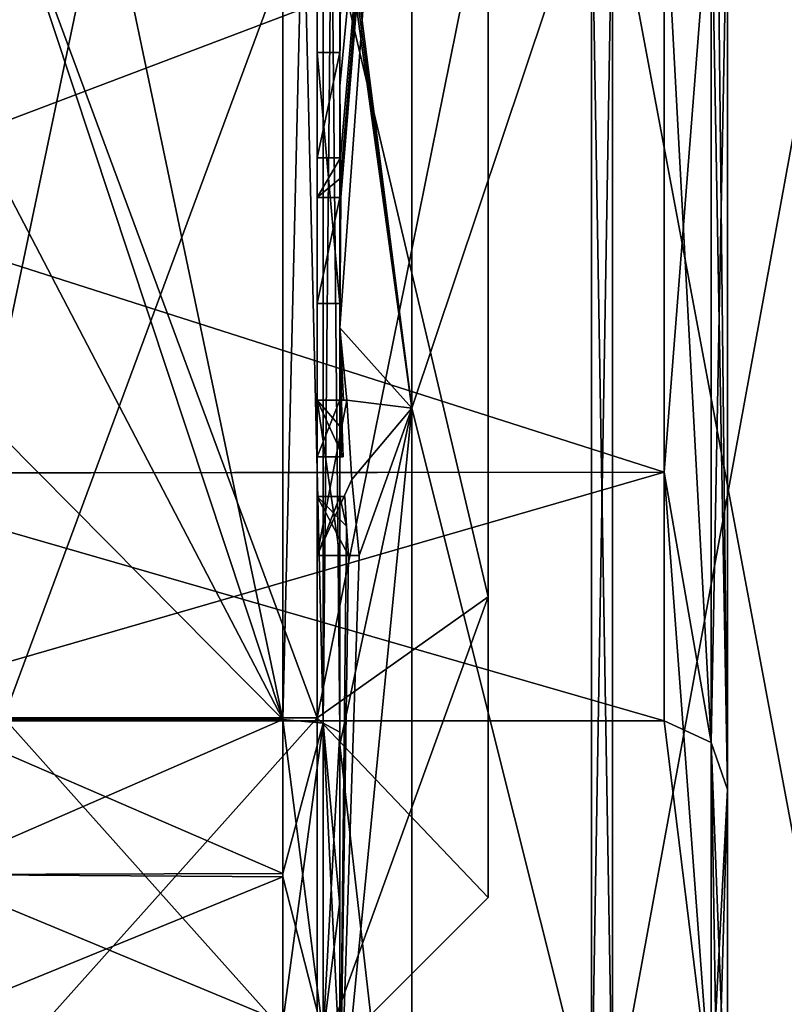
# Model space of a CAD drawing. Extents: x -23 to 470, y -1800 to 0.
# Tile 111 of 181: x -7.21 to -0.5, y -37.94 to -29.3. Entities that reach past the tile are written whole.
import ezdxf

# ---------------------------------------------------------------- set-up
doc = ezdxf.new("R2010")
doc.units = 0
doc.header["$LTSCALE"] = 41.718519
for name, color, linetype in [('1524', 7, 'CONTINUOUS'), ('1529', 7, 'CONTINUOUS'), ('1603', 7, 'CONTINUOUS'), ('381', 7, 'CONTINUOUS'), ('384', 7, 'CONTINUOUS'), ('387', 7, 'CONTINUOUS'), ('392', 7, 'CONTINUOUS'), ('393', 7, 'CONTINUOUS'), ('394', 7, 'CONTINUOUS'), ('395', 7, 'CONTINUOUS'), ('397', 7, 'CONTINUOUS'), ('400', 7, 'CONTINUOUS'), ('401', 7, 'CONTINUOUS'), ('404', 7, 'CONTINUOUS'), ('405', 7, 'CONTINUOUS'), ('438', 7, 'CONTINUOUS'), ('439', 7, 'CONTINUOUS'), ('440', 7, 'CONTINUOUS'), ('465', 7, 'CONTINUOUS'), ('468', 7, 'CONTINUOUS'), ('471', 7, 'CONTINUOUS'), ('472', 7, 'CONTINUOUS'), ('480', 7, 'CONTINUOUS'), ('481', 7, 'CONTINUOUS'), ('482', 7, 'CONTINUOUS'), ('483', 7, 'CONTINUOUS'), ('484', 7, 'CONTINUOUS'), ('485', 7, 'CONTINUOUS'), ('486', 7, 'CONTINUOUS'), ('487', 7, 'CONTINUOUS'), ('488', 7, 'CONTINUOUS'), ('489', 7, 'CONTINUOUS'), ('490', 7, 'CONTINUOUS'), ('491', 7, 'CONTINUOUS'), ('492', 7, 'CONTINUOUS'), ('493', 7, 'CONTINUOUS'), ('494', 7, 'CONTINUOUS'), ('495', 7, 'CONTINUOUS'), ('496', 7, 'CONTINUOUS'), ('497', 7, 'CONTINUOUS'), ('561', 7, 'CONTINUOUS'), ('564', 7, 'CONTINUOUS'), ('566', 7, 'CONTINUOUS'), ('569', 7, 'CONTINUOUS')]:
    doc.layers.add(name, color=color, linetype=linetype)

msp = doc.modelspace()

# ---------------------------------------------------------------- linework, layer by layer
at = {"layer": '1524', "color": 7, "linetype": 'CONTINUOUS'}
for points in [[(-3.1, -28, 9), (-3.1, -34.3643, 6.3634), (-3.1, -28, 0.5), (-3.1, -28, 9)], [(-3.1, -34.3643, -6.3634), (-3.1, -28, -9), (-3.1, -34.3643, 6.3634), (-3.1, -34.3643, -6.3634)], [(-3.1, -34.3643, 6.3634), (-3.1, -28, -9), (-3.1, -28.5), (-3.1, -34.3643, 6.3634)], [(-3.1, -34.3643, 6.3634), (-3.1, -28.5), (-3.1, -28, 0.5), (-3.1, -34.3643, 6.3634)], [(-3.1, -36.9998), (-3.1, -34.3643, -6.3634), (-3.1, -34.3643, 6.3634), (-3.1, -36.9998)]]:
    msp.add_3dface(points, dxfattribs=at)
at = {"layer": '1529', "color": 7, "linetype": 'CONTINUOUS'}
for points in [[(-4.6, -28, 10.5), (-7.35, -28, 10.5), (-7.35, -35.4246, 7.4246), (-4.6, -28, 10.5)], [(-4.6, -35.4246, 7.4246), (-4.6, -28, 10.5), (-7.35, -35.4246, 7.4246), (-4.6, -35.4246, 7.4246)], [(-4.6, -28, -10.5), (-4.6, -35.4246, -7.4246), (-7.35, -28, -10.5), (-4.6, -28, -10.5)], [(-7.35, -28, -10.5), (-4.6, -35.4246, -7.4246), (-7.35, -35.4246, -7.4246), (-7.35, -28, -10.5)], [(-4.6, -38.5), (-4.6, -35.4246, 7.4246), (-7.35, -38.5), (-4.6, -38.5)], [(-7.35, -38.5), (-4.6, -35.4246, 7.4246), (-7.35, -35.4246, 7.4246), (-7.35, -38.5)], [(-4.6, -35.4246, -7.4246), (-4.6, -38.5), (-7.35, -35.4246, -7.4246), (-4.6, -35.4246, -7.4246)], [(-7.35, -35.4246, -7.4246), (-4.6, -38.5), (-7.35, -38.5), (-7.35, -35.4246, -7.4246)]]:
    msp.add_3dface(points, dxfattribs=at)
at = {"layer": '1603', "color": 7, "linetype": 'CONTINUOUS'}
for points in [[(-3.1, -34.3643, 6.3634), (-3.1, -28, 9), (-4.6, -35.4246, 7.4246), (-3.1, -34.3643, 6.3634)], [(-3.1, -28, 9), (-4.6, -28, 10.5), (-4.6, -35.4246, 7.4246), (-3.1, -28, 9)], [(-3.1, -28, -9), (-3.1, -34.3643, -6.3634), (-4.6, -28, -10.5), (-3.1, -28, -9)], [(-3.1, -34.3643, -6.3634), (-4.6, -35.4246, -7.4246), (-4.6, -28, -10.5), (-3.1, -34.3643, -6.3634)], [(-3.1, -34.3643, -6.3634), (-3.1, -36.9998), (-4.6, -35.4246, -7.4246), (-3.1, -34.3643, -6.3634)], [(-3.1, -36.9998), (-3.1, -34.3643, 6.3634), (-4.6, -38.5), (-3.1, -36.9998)], [(-3.1, -34.3643, 6.3634), (-4.6, -35.4246, 7.4246), (-4.6, -38.5), (-3.1, -34.3643, 6.3634)], [(-3.1, -36.9998), (-4.6, -38.5), (-4.6, -35.4246, -7.4246), (-3.1, -36.9998)]]:
    msp.add_3dface(points, dxfattribs=at)
at = {"layer": '381', "linetype": 'CONTINUOUS'}
for points in [[(-8.0232, -20.5597, -15.95), (-4.9, -35.4403, -15.95), (-8.5978, -24.2917, -15.95), (-8.0232, -20.5597, -15.95)], [(-4.9, -20.5597, -15.95), (-4.9, -35.4403, -15.95), (-8.0232, -20.5597, -15.95), (-4.9, -20.5597, -15.95)], [(-8.5978, -24.2917, -15.95), (-4.9, -35.4403, -15.95), (-8.7857, -28, -15.95), (-8.5978, -24.2917, -15.95)], [(-8.7857, -28, -15.95), (-4.9, -35.4403, -15.95), (-8.5976, -31.7097, -15.95), (-8.7857, -28, -15.95)], [(-8.5976, -31.7097, -15.95), (-4.9, -35.4403, -15.95), (-8.0232, -35.4403, -15.95), (-8.5976, -31.7097, -15.95)]]:
    msp.add_3dface(points, dxfattribs=at)
at = {"layer": '384', "linetype": 'CONTINUOUS'}
for points in [[(-8.5978, -31.7083, 15.95), (-4.9, -20.5597, 15.95), (-8.7857, -28, 15.95), (-8.5978, -31.7083, 15.95)], [(-8.0232, -35.4403, 15.95), (-4.9, -20.5597, 15.95), (-8.5978, -31.7083, 15.95), (-8.0232, -35.4403, 15.95)], [(-4.9, -35.4403, 15.95), (-4.9, -20.5597, 15.95), (-8.0232, -35.4403, 15.95), (-4.9, -35.4403, 15.95)]]:
    msp.add_3dface(points, dxfattribs=at)
at = {"layer": '387', "linetype": 'CONTINUOUS'}
for points in [[(-4.4, -35.5503, 16.45), (-4.4, -21.7364, 16.5), (-4.4, -20.4497, 16.45), (-4.4, -35.5503, 16.45)], [(-4.4, -20.4497, -16.45), (-4.4, -29.0506, -16.5), (-4.4, -35.5503, -16.45), (-4.4, -20.4497, -16.45)], [(-4.4, -22.1297, 16.5), (-4.4, -21.7364, 16.5), (-4.4, -35.5503, 16.45), (-4.4, -22.1297, 16.5)], [(-4.4, -23.5648, 16.5), (-4.4, -22.1297, 16.5), (-4.4, -35.5503, 16.45), (-4.4, -23.5648, 16.5)], [(-4.4, -23.9582, 16.5), (-4.4, -23.5648, 16.5), (-4.4, -35.5503, 16.45), (-4.4, -23.9582, 16.5)], [(-4.4, -25.8781, 16.5), (-4.4, -23.9582, 16.5), (-4.4, -35.5503, 16.45), (-4.4, -25.8781, 16.5)], [(-4.4, -26.2268, 16.5), (-4.4, -25.8781, 16.5), (-4.4, -35.5503, 16.45), (-4.4, -26.2268, 16.5)], [(-4.4, -27.8639, 16.5), (-4.4, -26.2268, 16.5), (-4.4, -35.5503, 16.45), (-4.4, -27.8639, 16.5)], [(-4.4, -28.2828, 16.5), (-4.4, -27.8639, 16.5), (-4.4, -35.5503, 16.45), (-4.4, -28.2828, 16.5)], [(-4.4, -28.1257, -19.4998), (-4.4, -35.6608, -17.9321), (-4.4, -28.1257, -16.7828), (-4.4, -28.1257, -19.4998)], [(-4.4, -28.1257, -16.7828), (-4.4, -35.6608, -17.9321), (-4.4, -29.0506, -16.7828), (-4.4, -28.1257, -16.7828)], [(-4.4, -29.2498, 19.4599), (-4.4, -28.2828, 16.5), (-4.4, -29.5882, 16.5), (-4.4, -29.2498, 19.4599)], [(-4.4, -29.5882, 16.5), (-4.4, -28.2828, 16.5), (-4.4, -35.5503, 16.45), (-4.4, -29.5882, 16.5)], [(-4.4, -29.0506, -16.7828), (-4.4, -35.6608, -17.9321), (-4.4, -29.0506, -16.5), (-4.4, -29.0506, -16.7828)], [(-4.4, -29.0506, -16.5), (-4.4, -35.6608, -17.9321), (-4.4, -35.5503, -16.45), (-4.4, -29.0506, -16.5)], [(-4.4, -29.8827, 19.4089), (-4.4, -29.2498, 19.4599), (-4.4, -29.5882, 16.7828), (-4.4, -29.8827, 19.4089)], [(-4.4, -29.5882, 16.7828), (-4.4, -29.2498, 19.4599), (-4.4, -29.5882, 16.5), (-4.4, -29.5882, 16.7828)], [(-4.4, -30.5131, 16.7828), (-4.4, -29.8827, 19.4089), (-4.4, -29.5882, 16.7828), (-4.4, -30.5131, 16.7828)], [(-4.4, -31.7888, 16.5), (-4.4, -29.5882, 16.5), (-4.4, -35.5503, 16.45), (-4.4, -31.7888, 16.5)], [(-4.4, -30.5131, 19.3374), (-4.4, -29.8827, 19.4089), (-4.4, -30.5131, 16.7828), (-4.4, -30.5131, 19.3374)], [(-4.4, -30.8597, 16.7828), (-4.4, -31.7888, 16.7828), (-4.4, -30.8597, 19.2892), (-4.4, -30.8597, 16.7828)], [(-4.4, -30.8597, 19.2892), (-4.4, -31.7888, 16.7828), (-4.4, -32.0042, 19.0844), (-4.4, -30.8597, 19.2892)], [(-4.4, -31.7888, 16.7828), (-4.4, -31.7888, 16.5), (-4.4, -32.6371, 16.5), (-4.4, -31.7888, 16.7828)], [(-4.4, -32.6371, 16.5), (-4.4, -31.7888, 16.5), (-4.4, -35.5503, 16.45), (-4.4, -32.6371, 16.5)], [(-4.4, -32.0042, 19.0844), (-4.4, -31.7888, 16.7828), (-4.4, -32.6371, 16.5), (-4.4, -32.0042, 19.0844)], [(-4.4, -33.1347, 18.8118), (-4.4, -32.0042, 19.0844), (-4.4, -33.1347, 16.804), (-4.4, -33.1347, 18.8118)], [(-4.4, -33.1347, 16.804), (-4.4, -32.0042, 19.0844), (-4.4, -32.6371, 16.804), (-4.4, -33.1347, 16.804)], [(-4.4, -32.6371, 16.804), (-4.4, -32.0042, 19.0844), (-4.4, -32.6371, 16.5), (-4.4, -32.6371, 16.804)], [(-4.4, -34, 16.5), (-4.4, -32.6371, 16.5), (-4.4, -35.5503, 16.45), (-4.4, -34, 16.5)], [(-4.4, -33.4833, 16.804), (-4.4, -34, 16.804), (-4.4, -33.4833, 18.7132), (-4.4, -33.4833, 16.804)], [(-4.4, -33.4833, 18.7132), (-4.4, -34, 16.804), (-4.4, -35.5503, 16.45), (-4.4, -33.4833, 18.7132)], [(-4.4, -39.1573, 15.9926), (-4.4, -33.4833, 18.7132), (-4.4, -38.471, 14.7638), (-4.4, -39.1573, 15.9926)], [(-4.4, -38.471, 14.7638), (-4.4, -33.4833, 18.7132), (-4.4, -37.0705, 15.663), (-4.4, -38.471, 14.7638)], [(-4.4, -37.0705, 15.663), (-4.4, -33.4833, 18.7132), (-4.4, -35.5503, 16.45), (-4.4, -37.0705, 15.663)], [(-4.4, -34, 16.804), (-4.4, -34, 16.5), (-4.4, -35.5503, 16.45), (-4.4, -34, 16.804)], [(-4.4, -35.5503, -16.45), (-4.4, -35.6608, -17.9321), (-4.4, -37.0392, -15.6813), (-4.4, -35.5503, -16.45)], [(-4.4, -35.6608, -17.9321), (-4.4, -42.0038, -13.5699), (-4.4, -37.0392, -15.6813), (-4.4, -35.6608, -17.9321)], [(-4.4, -37.0392, -15.6813), (-4.4, -42.0038, -13.5699), (-4.4, -38.471, -14.7638), (-4.4, -37.0392, -15.6813)]]:
    msp.add_3dface(points, dxfattribs=at)
at = {"layer": '392', "linetype": 'CONTINUOUS'}
for points in [[(-3.7698, -32.7084, -20.6289), (-4.4, -27.7791, -19.4994), (-3.7698, -23.2916, -20.6289), (-3.7698, -32.7084, -20.6289)], [(-3.7698, -32.7084, -20.6289), (-3.7698, -23.2916, -20.6289), (-2.1949, -28, -21.9825), (-3.7698, -32.7084, -20.6289)], [(-4.4, -27.9524, -19.5), (-4.4, -27.7791, -19.4994), (-3.7698, -32.7084, -20.6289), (-4.4, -27.9524, -19.5)], [(-4.4, -28.1257, -19.4998), (-4.4, -27.9524, -19.5), (-3.7698, -32.7084, -20.6289), (-4.4, -28.1257, -19.4998)], [(-2.1949, -38.9913, -19.0374), (-3.7698, -32.7084, -20.6289), (-2.1949, -28, -21.9825), (-2.1949, -38.9913, -19.0374)], [(-4.4, -35.6608, -17.9321), (-4.4, -28.1257, -19.4998), (-3.7698, -32.7084, -20.6289), (-4.4, -35.6608, -17.9321)], [(-3.7698, -41.1927, -16.5431), (-4.4, -35.6608, -17.9321), (-3.7698, -32.7084, -20.6289), (-3.7698, -41.1927, -16.5431)], [(-3.7698, -41.1927, -16.5431), (-3.7698, -32.7084, -20.6289), (-2.1949, -38.9913, -19.0374), (-3.7698, -41.1927, -16.5431)], [(-4.4, -42.0038, -13.5699), (-4.4, -35.6608, -17.9321), (-3.7698, -41.1927, -16.5431), (-4.4, -42.0038, -13.5699)]]:
    msp.add_3dface(points, dxfattribs=at)
at = {"layer": '393', "linetype": 'CONTINUOUS'}
for points in [[(-3.7698, -23.2916, 20.6289), (-4.4, -29.8827, 19.4089), (-4.3948, -30.5131, 19.5), (-3.7698, -23.2916, 20.6289)], [(-4.4, -29.8827, 19.4089), (-3.7698, -23.2916, 20.6289), (-4.3997, -29.2629, 19.5), (-4.4, -29.8827, 19.4089)], [(-3.7698, -23.2916, 20.6289), (-4.4, -32.0042, 19.0844), (-3.7698, -32.7084, 20.6289), (-3.7698, -23.2916, 20.6289)], [(-4.4, -32.0042, 19.0844), (-3.7698, -23.2916, 20.6289), (-4.3913, -30.8597, 19.5), (-4.4, -32.0042, 19.0844)], [(-4.3932, -30.6867, 19.5), (-3.7698, -23.2916, 20.6289), (-4.3948, -30.5131, 19.5), (-4.3932, -30.6867, 19.5)], [(-4.3913, -30.8597, 19.5), (-3.7698, -23.2916, 20.6289), (-4.3932, -30.6867, 19.5), (-4.3913, -30.8597, 19.5)], [(-3.7698, -23.2916, 20.6289), (-3.7698, -32.7084, 20.6289), (-2.1949, -28, 21.9825), (-3.7698, -23.2916, 20.6289)], [(-2.1949, -28, 21.9825), (-3.7698, -32.7084, 20.6289), (-2.1949, -38.9913, 19.0374), (-2.1949, -28, 21.9825)], [(-4.4, -29.2498, 19.4599), (-4.4, -29.8827, 19.4089), (-4.3999, -29.2564, 19.48), (-4.4, -29.2498, 19.4599)], [(-4.3999, -29.2564, 19.48), (-4.4, -29.8827, 19.4089), (-4.3997, -29.2629, 19.5), (-4.3999, -29.2564, 19.48)], [(-4.4, -29.8827, 19.4089), (-4.4, -30.5131, 19.3374), (-4.3987, -30.5131, 19.4187), (-4.4, -29.8827, 19.4089)], [(-4.3948, -30.5131, 19.5), (-4.4, -29.8827, 19.4089), (-4.3987, -30.5131, 19.4187), (-4.3948, -30.5131, 19.5)], [(-4.4, -30.8597, 19.2892), (-4.4, -32.0042, 19.0844), (-4.3913, -30.8597, 19.5), (-4.4, -30.8597, 19.2892)], [(-4.3978, -30.8597, 19.3947), (-4.4, -30.8597, 19.2892), (-4.3913, -30.8597, 19.5), (-4.3978, -30.8597, 19.3947)], [(-4.4, -32.0042, 19.0844), (-4.4, -33.1347, 18.8118), (-4.3877, -32.6371, 19.196), (-4.4, -32.0042, 19.0844)], [(-3.7698, -32.7084, 20.6289), (-4.4, -32.0042, 19.0844), (-4.3401, -32.6371, 19.5), (-3.7698, -32.7084, 20.6289)], [(-4.3401, -32.6371, 19.5), (-4.4, -32.0042, 19.0844), (-4.3683, -32.6371, 19.3488), (-4.3401, -32.6371, 19.5)], [(-4.3683, -32.6371, 19.3488), (-4.4, -32.0042, 19.0844), (-4.3877, -32.6371, 19.196), (-4.3683, -32.6371, 19.3488)], [(-4.3877, -32.6371, 19.196), (-4.4, -33.1347, 18.8118), (-4.3809, -32.8877, 19.196), (-4.3877, -32.6371, 19.196)], [(-4.2952, -33.3336, 19.5), (-3.7698, -32.7084, 20.6289), (-4.3401, -32.6371, 19.5), (-4.2952, -33.3336, 19.5)], [(-3.7698, -32.7084, 20.6289), (-4.4, -39.1573, 15.9926), (-3.7698, -41.1927, 16.5431), (-3.7698, -32.7084, 20.6289)], [(-4.4, -39.1573, 15.9926), (-3.7698, -32.7084, 20.6289), (-4.2315, -34, 19.5), (-4.4, -39.1573, 15.9926)], [(-4.2315, -34, 19.5), (-3.7698, -32.7084, 20.6289), (-4.2952, -33.3336, 19.5), (-4.2315, -34, 19.5)], [(-3.7698, -32.7084, 20.6289), (-3.7698, -41.1927, 16.5431), (-2.1949, -38.9913, 19.0374), (-3.7698, -32.7084, 20.6289)], [(-4.3809, -32.8877, 19.196), (-4.4, -33.1347, 18.8118), (-4.3931, -33.1347, 19.0046), (-4.3809, -32.8877, 19.196)], [(-4.3723, -33.1347, 19.196), (-4.3809, -32.8877, 19.196), (-4.3931, -33.1347, 19.0046), (-4.3723, -33.1347, 19.196)], [(-4.4, -33.4833, 18.7132), (-4.4, -39.1573, 15.9926), (-4.3417, -33.7438, 19.196), (-4.4, -33.4833, 18.7132)], [(-4.3891, -33.4833, 18.956), (-4.4, -33.4833, 18.7132), (-4.3566, -33.4833, 19.196), (-4.3891, -33.4833, 18.956)], [(-4.3566, -33.4833, 19.196), (-4.4, -33.4833, 18.7132), (-4.3417, -33.7438, 19.196), (-4.3566, -33.4833, 19.196)], [(-4.3417, -33.7438, 19.196), (-4.4, -39.1573, 15.9926), (-4.324, -34, 19.196), (-4.3417, -33.7438, 19.196)], [(-4.324, -34, 19.196), (-4.4, -39.1573, 15.9926), (-4.2315, -34, 19.5), (-4.324, -34, 19.196)], [(-4.2821, -34, 19.3497), (-4.324, -34, 19.196), (-4.2315, -34, 19.5), (-4.2821, -34, 19.3497)]]:
    msp.add_3dface(points, dxfattribs=at)
at = {"layer": '394', "linetype": 'CONTINUOUS'}
for points in [[(0, -38.7214, 18.5712), (0, -28, 21.4438), (-2.0094, -38.9849, 19.0264), (0, -38.7214, 18.5712)], [(-2.0094, -38.9849, 19.0264), (0, -28, 21.4438), (-2.0094, -28, 21.9698), (-2.0094, -38.9849, 19.0264)]]:
    msp.add_3dface(points, dxfattribs=at)
at = {"layer": '395', "linetype": 'CONTINUOUS'}
for points in [[(0, -28, -21.4438), (0, -38.7214, -18.5712), (-2.0094, -28, -21.9698), (0, -28, -21.4438)], [(-2.0094, -28, -21.9698), (0, -38.7214, -18.5712), (-2.0094, -38.9849, -19.0264), (-2.0094, -28, -21.9698)]]:
    msp.add_3dface(points, dxfattribs=at)
at = {"layer": '397', "linetype": 'CONTINUOUS'}
for points in [[(-1.5562, -28, -7.45), (-1.5562, -33.2679, -5.2679), (-1.1443, -28, -10.8047), (-1.5562, -28, -7.45)], [(-1.1443, -28, -10.8047), (-1.5562, -33.2679, -5.2679), (-1.1443, -35.64, -7.6401), (-1.1443, -28, -10.8047)], [(-1.5562, -33.2679, 5.2679), (-1.5562, -28, 7.45), (-1.1443, -35.64, 7.6401), (-1.5562, -33.2679, 5.2679)], [(-1.5562, -28, 7.45), (-1.1443, -28, 10.8047), (-1.1443, -35.64, 7.6401), (-1.5562, -28, 7.45)], [(-1.5562, -33.2679, -5.2679), (-1.5562, -35.45), (-1.1443, -35.64, -7.6401), (-1.5562, -33.2679, -5.2679)], [(-1.5562, -35.45), (-1.5562, -33.2679, 5.2679), (-1.1443, -38.8047), (-1.5562, -35.45)], [(-1.1443, -38.8047), (-1.5562, -33.2679, 5.2679), (-1.1443, -35.64, 7.6401), (-1.1443, -38.8047)], [(-1.1443, -35.64, -7.6401), (-1.5562, -35.45), (-1.1443, -38.8047), (-1.1443, -35.64, -7.6401)]]:
    msp.add_3dface(points, dxfattribs=at)
at = {"layer": '400', "linetype": 'CONTINUOUS'}
for points in [[(-2.1949, -38.9913, -19.0374), (-2.1949, -28, -21.9825), (-2.0094, -38.9849, -19.0264), (-2.1949, -38.9913, -19.0374)], [(-2.1949, -28, -21.9825), (-2.0094, -28, -21.9698), (-2.0094, -38.9849, -19.0264), (-2.1949, -28, -21.9825)]]:
    msp.add_3dface(points, dxfattribs=at)
at = {"layer": '401', "linetype": 'CONTINUOUS'}
for points in [[(-2.1949, -28, 21.9825), (-2.1949, -38.9913, 19.0374), (-2.0094, -28, 21.9698), (-2.1949, -28, 21.9825)], [(-2.1949, -38.9913, 19.0374), (-2.0094, -38.9849, 19.0264), (-2.0094, -28, 21.9698), (-2.1949, -38.9913, 19.0374)]]:
    msp.add_3dface(points, dxfattribs=at)
at = {"layer": '404', "linetype": 'CONTINUOUS'}
for points in [[(-1.5562, -33.2679, -5.2679), (-1.5562, -28, -7.45), (-9.1, -30.8602, -6.8791), (-1.5562, -33.2679, -5.2679)], [(-9.1, -30.8602, -6.8791), (-1.5562, -28, -7.45), (-9.1, -28.0008, -7.45), (-9.1, -30.8602, -6.8791)], [(-9.1, -33.2768, -5.2591), (-1.5562, -33.2679, -5.2679), (-9.1, -30.8602, -6.8791), (-9.1, -33.2768, -5.2591)], [(-1.5562, -35.45), (-1.5562, -33.2679, -5.2679), (-9.1, -35.45), (-1.5562, -35.45)], [(-9.1, -35.45), (-1.5562, -33.2679, -5.2679), (-9.1, -33.2768, -5.2591), (-9.1, -35.45)]]:
    msp.add_3dface(points, dxfattribs=at)
at = {"layer": '405', "linetype": 'CONTINUOUS'}
for points in [[(-9.1, -30.8586, 6.8798), (-9.1, -27.9992, 7.45), (-1.5562, -28, 7.45), (-9.1, -30.8586, 6.8798)], [(-1.5562, -33.2679, 5.2679), (-9.1, -30.8586, 6.8798), (-1.5562, -28, 7.45), (-1.5562, -33.2679, 5.2679)], [(-9.1, -33.2756, 5.2603), (-9.1, -30.8586, 6.8798), (-1.5562, -33.2679, 5.2679), (-9.1, -33.2756, 5.2603)], [(-1.5562, -35.45), (-9.1, -33.2756, 5.2603), (-1.5562, -33.2679, 5.2679), (-1.5562, -35.45)], [(-1.5562, -35.45), (-9.1, -35.45), (-9.1, -33.2756, 5.2603), (-1.5562, -35.45)]]:
    msp.add_3dface(points, dxfattribs=at)
at = {"layer": '438', "linetype": 'CONTINUOUS'}
for points in [[(-4.6, -29.5882, 16.7828), (-4.6, -29.5882, 16.5), (-4.6, -31.7888, 16.5), (-4.6, -29.5882, 16.7828)], [(-4.6, -30.5131, 16.7828), (-4.6, -29.5882, 16.7828), (-4.6, -31.7888, 16.5), (-4.6, -30.5131, 16.7828)], [(-4.6, -30.5131, 19.5), (-4.6, -30.5131, 16.7828), (-4.6, -30.8597, 16.7828), (-4.6, -30.5131, 19.5)], [(-4.6, -30.8597, 16.7828), (-4.6, -30.5131, 16.7828), (-4.6, -31.7888, 16.5), (-4.6, -30.8597, 16.7828)], [(-4.6, -30.8597, 19.5), (-4.6, -30.5131, 19.5), (-4.6, -30.8597, 16.7828), (-4.6, -30.8597, 19.5)], [(-4.6, -31.7888, 16.7828), (-4.6, -30.8597, 16.7828), (-4.6, -31.7888, 16.5), (-4.6, -31.7888, 16.7828)], [(-4.6, -32.6371, 19.5), (-4.6, -32.6371, 19.196), (-4.6, -33.1347, 19.196), (-4.6, -32.6371, 19.5)], [(-4.6, -34, 19.5), (-4.6, -32.6371, 19.5), (-4.6, -34, 19.196), (-4.6, -34, 19.5)], [(-4.6, -34, 19.196), (-4.6, -32.6371, 19.5), (-4.6, -33.4833, 19.196), (-4.6, -34, 19.196)], [(-4.6, -33.4833, 19.196), (-4.6, -32.6371, 19.5), (-4.6, -33.1347, 19.196), (-4.6, -33.4833, 19.196)], [(-4.6, -32.6371, 16.5), (-4.6, -34, 16.5), (-4.6, -32.6371, 16.804), (-4.6, -32.6371, 16.5)], [(-4.6, -32.6371, 16.804), (-4.6, -34, 16.5), (-4.6, -33.1347, 16.804), (-4.6, -32.6371, 16.804)], [(-4.6, -33.4833, 16.804), (-4.6, -33.4833, 19.196), (-4.6, -33.1347, 19.196), (-4.6, -33.4833, 16.804)], [(-4.6, -34, 16.5), (-4.6, -33.4833, 16.804), (-4.6, -33.1347, 16.804), (-4.6, -34, 16.5)], [(-4.6, -33.1347, 16.804), (-4.6, -33.4833, 16.804), (-4.6, -33.1347, 19.196), (-4.6, -33.1347, 16.804)], [(-4.6, -34, 16.804), (-4.6, -33.4833, 16.804), (-4.6, -34, 16.5), (-4.6, -34, 16.804)]]:
    msp.add_3dface(points, dxfattribs=at)
at = {"layer": '439', "linetype": 'CONTINUOUS'}
for points in [[(-4.3401, -32.6371, 19.5), (-4.3683, -32.6371, 19.3488), (-4.6, -32.6371, 19.5), (-4.3401, -32.6371, 19.5)], [(-4.3683, -32.6371, 19.3488), (-4.3877, -32.6371, 19.196), (-4.6, -32.6371, 19.5), (-4.3683, -32.6371, 19.3488)], [(-4.3877, -32.6371, 19.196), (-4.6, -32.6371, 19.196), (-4.6, -32.6371, 19.5), (-4.3877, -32.6371, 19.196)]]:
    msp.add_3dface(points, dxfattribs=at)
at = {"layer": '440', "linetype": 'CONTINUOUS'}
for points in [[(-4.4, -29.5882, 16.7828), (-4.4, -29.5882, 16.5), (-4.6, -29.5882, 16.7828), (-4.4, -29.5882, 16.7828)], [(-4.4, -29.5882, 16.5), (-4.6, -29.5882, 16.5), (-4.6, -29.5882, 16.7828), (-4.4, -29.5882, 16.5)]]:
    msp.add_3dface(points, dxfattribs=at)
at = {"layer": '465', "linetype": 'CONTINUOUS'}
for points in [[(-4.4, -35.5503, 16.45), (-4.4, -20.4497, 16.45), (-4.549, -20.5279, 16.094), (-4.4, -35.5503, 16.45)], [(-4.549, -20.5279, 16.094), (-4.9, -20.5597, 15.95), (-4.549, -35.4721, 16.094), (-4.549, -20.5279, 16.094)], [(-4.4, -35.5503, 16.45), (-4.549, -20.5279, 16.094), (-4.549, -35.4721, 16.094), (-4.4, -35.5503, 16.45)], [(-4.9, -20.5597, 15.95), (-4.9, -35.4403, 15.95), (-4.549, -35.4721, 16.094), (-4.9, -20.5597, 15.95)]]:
    msp.add_3dface(points, dxfattribs=at)
at = {"layer": '468', "linetype": 'CONTINUOUS'}
for points in [[(-4.4, -20.4497, -16.45), (-4.4, -35.5503, -16.45), (-4.549, -35.4721, -16.094), (-4.4, -20.4497, -16.45)], [(-4.4, -20.4497, -16.45), (-4.549, -35.4721, -16.094), (-4.549, -20.5279, -16.094), (-4.4, -20.4497, -16.45)], [(-4.9, -35.4403, -15.95), (-4.9, -20.5597, -15.95), (-4.549, -20.5279, -16.094), (-4.9, -35.4403, -15.95)], [(-4.549, -35.4721, -16.094), (-4.9, -35.4403, -15.95), (-4.549, -20.5279, -16.094), (-4.549, -35.4721, -16.094)]]:
    msp.add_3dface(points, dxfattribs=at)
at = {"layer": '471', "linetype": 'CONTINUOUS'}
for points in [[(-1.1443, -28, -10.8047), (-1.1443, -35.64, -7.6401), (-1, -27.9994, -11.3876), (-1.1443, -28, -10.8047)], [(-1, -27.9994, -11.3876), (-1.1443, -35.64, -7.6401), (-1, -36.0517, -8.0528), (-1, -27.9994, -11.3876)], [(-1.1443, -35.64, -7.6401), (-1.1443, -38.8047), (-1, -36.0517, -8.0528), (-1.1443, -35.64, -7.6401)], [(-1.1443, -38.8047), (-1.0897, -39.1005, 0), (-1, -36.0517, -8.0528), (-1.1443, -38.8047)], [(-1.0897, -39.1005, 0), (-1, -39.3877, 0), (-1, -36.0517, -8.0528), (-1.0897, -39.1005, 0)]]:
    msp.add_3dface(points, dxfattribs=at)
at = {"layer": '472', "linetype": 'CONTINUOUS'}
for points in [[(-1.1443, -35.64, 7.6401), (-1.1443, -28, 10.8047), (-1, -36.0523, 8.0523), (-1.1443, -35.64, 7.6401)], [(-1, -36.0523, 8.0523), (-1.1443, -28, 10.8047), (-1.0897, -28, 11.1005), (-1, -36.0523, 8.0523)], [(-1, -28, 11.3877), (-1, -36.0523, 8.0523), (-1.0897, -28, 11.1005), (-1, -28, 11.3877)], [(-1.1443, -38.8047), (-1.1443, -35.64, 7.6401), (-1.0897, -39.1005, 0), (-1.1443, -38.8047)], [(-1, -39.3877, 0), (-1.1443, -35.64, 7.6401), (-1, -36.0523, 8.0523), (-1, -39.3877, 0)], [(-1.1443, -35.64, 7.6401), (-1, -39.3877, 0), (-1.0897, -39.1005, 0), (-1.1443, -35.64, 7.6401)]]:
    msp.add_3dface(points, dxfattribs=at)
at = {"layer": '480', "linetype": 'CONTINUOUS'}
for points in [[(-4.3877, -32.6371, 19.196), (-4.3809, -32.8877, 19.196), (-4.6, -32.6371, 19.196), (-4.3877, -32.6371, 19.196)], [(-4.3809, -32.8877, 19.196), (-4.3723, -33.1347, 19.196), (-4.6, -32.6371, 19.196), (-4.3809, -32.8877, 19.196)], [(-4.6, -32.6371, 19.196), (-4.3723, -33.1347, 19.196), (-4.6, -33.1347, 19.196), (-4.6, -32.6371, 19.196)]]:
    msp.add_3dface(points, dxfattribs=at)
at = {"layer": '481', "linetype": 'CONTINUOUS'}
for points in [[(-4.4, -33.1347, 18.8118), (-4.4, -33.1347, 16.804), (-4.6, -33.1347, 19.196), (-4.4, -33.1347, 18.8118)], [(-4.3931, -33.1347, 19.0046), (-4.4, -33.1347, 18.8118), (-4.6, -33.1347, 19.196), (-4.3931, -33.1347, 19.0046)], [(-4.4, -33.1347, 16.804), (-4.6, -33.1347, 16.804), (-4.6, -33.1347, 19.196), (-4.4, -33.1347, 16.804)], [(-4.3723, -33.1347, 19.196), (-4.3931, -33.1347, 19.0046), (-4.6, -33.1347, 19.196), (-4.3723, -33.1347, 19.196)]]:
    msp.add_3dface(points, dxfattribs=at)
at = {"layer": '482', "linetype": 'CONTINUOUS'}
for points in [[(-4.4, -33.1347, 16.804), (-4.4, -32.6371, 16.804), (-4.6, -33.1347, 16.804), (-4.4, -33.1347, 16.804)], [(-4.4, -32.6371, 16.804), (-4.6, -32.6371, 16.804), (-4.6, -33.1347, 16.804), (-4.4, -32.6371, 16.804)]]:
    msp.add_3dface(points, dxfattribs=at)
at = {"layer": '483', "linetype": 'CONTINUOUS'}
for points in [[(-4.4, -32.6371, 16.804), (-4.4, -32.6371, 16.5), (-4.6, -32.6371, 16.804), (-4.4, -32.6371, 16.804)], [(-4.4, -32.6371, 16.5), (-4.6, -32.6371, 16.5), (-4.6, -32.6371, 16.804), (-4.4, -32.6371, 16.5)]]:
    msp.add_3dface(points, dxfattribs=at)
at = {"layer": '484', "linetype": 'CONTINUOUS'}
for points in [[(-4.4, -32.6371, 16.5), (-4.4, -34, 16.5), (-4.6, -32.6371, 16.5), (-4.4, -32.6371, 16.5)], [(-4.4, -34, 16.5), (-4.6, -34, 16.5), (-4.6, -32.6371, 16.5), (-4.4, -34, 16.5)]]:
    msp.add_3dface(points, dxfattribs=at)
at = {"layer": '485', "linetype": 'CONTINUOUS'}
for points in [[(-4.4, -34, 16.5), (-4.4, -34, 16.804), (-4.6, -34, 16.5), (-4.4, -34, 16.5)], [(-4.4, -34, 16.804), (-4.6, -34, 16.804), (-4.6, -34, 16.5), (-4.4, -34, 16.804)]]:
    msp.add_3dface(points, dxfattribs=at)
at = {"layer": '486', "linetype": 'CONTINUOUS'}
for points in [[(-4.4, -34, 16.804), (-4.4, -33.4833, 16.804), (-4.6, -34, 16.804), (-4.4, -34, 16.804)], [(-4.4, -33.4833, 16.804), (-4.6, -33.4833, 16.804), (-4.6, -34, 16.804), (-4.4, -33.4833, 16.804)]]:
    msp.add_3dface(points, dxfattribs=at)
at = {"layer": '487', "linetype": 'CONTINUOUS'}
for points in [[(-4.4, -33.4833, 16.804), (-4.4, -33.4833, 18.7132), (-4.6, -33.4833, 16.804), (-4.4, -33.4833, 16.804)], [(-4.4, -33.4833, 18.7132), (-4.3891, -33.4833, 18.956), (-4.6, -33.4833, 16.804), (-4.4, -33.4833, 18.7132)], [(-4.3891, -33.4833, 18.956), (-4.3566, -33.4833, 19.196), (-4.6, -33.4833, 19.196), (-4.3891, -33.4833, 18.956)], [(-4.3891, -33.4833, 18.956), (-4.6, -33.4833, 19.196), (-4.6, -33.4833, 16.804), (-4.3891, -33.4833, 18.956)]]:
    msp.add_3dface(points, dxfattribs=at)
at = {"layer": '488', "linetype": 'CONTINUOUS'}
for points in [[(-4.3566, -33.4833, 19.196), (-4.3417, -33.7438, 19.196), (-4.6, -33.4833, 19.196), (-4.3566, -33.4833, 19.196)], [(-4.3417, -33.7438, 19.196), (-4.324, -34, 19.196), (-4.6, -33.4833, 19.196), (-4.3417, -33.7438, 19.196)], [(-4.324, -34, 19.196), (-4.6, -34, 19.196), (-4.6, -33.4833, 19.196), (-4.324, -34, 19.196)]]:
    msp.add_3dface(points, dxfattribs=at)
at = {"layer": '489', "linetype": 'CONTINUOUS'}
for points in [[(-4.324, -34, 19.196), (-4.2821, -34, 19.3497), (-4.6, -34, 19.5), (-4.324, -34, 19.196)], [(-4.324, -34, 19.196), (-4.6, -34, 19.5), (-4.6, -34, 19.196), (-4.324, -34, 19.196)], [(-4.2821, -34, 19.3497), (-4.2315, -34, 19.5), (-4.6, -34, 19.5), (-4.2821, -34, 19.3497)]]:
    msp.add_3dface(points, dxfattribs=at)
at = {"layer": '490', "linetype": 'CONTINUOUS'}
for points in [[(-4.2952, -33.3336, 19.5), (-4.3401, -32.6371, 19.5), (-4.6, -34, 19.5), (-4.2952, -33.3336, 19.5)], [(-4.3401, -32.6371, 19.5), (-4.6, -32.6371, 19.5), (-4.6, -34, 19.5), (-4.3401, -32.6371, 19.5)], [(-4.2315, -34, 19.5), (-4.2952, -33.3336, 19.5), (-4.6, -34, 19.5), (-4.2315, -34, 19.5)]]:
    msp.add_3dface(points, dxfattribs=at)
at = {"layer": '491', "linetype": 'CONTINUOUS'}
for points in [[(-4.4, -29.5882, 16.5), (-4.4, -31.7888, 16.5), (-4.6, -29.5882, 16.5), (-4.4, -29.5882, 16.5)], [(-4.6, -29.5882, 16.5), (-4.4, -31.7888, 16.5), (-4.6, -31.7888, 16.5), (-4.6, -29.5882, 16.5)]]:
    msp.add_3dface(points, dxfattribs=at)
at = {"layer": '492', "linetype": 'CONTINUOUS'}
for points in [[(-4.4, -31.7888, 16.5), (-4.4, -31.7888, 16.7828), (-4.6, -31.7888, 16.5), (-4.4, -31.7888, 16.5)], [(-4.4, -31.7888, 16.7828), (-4.6, -31.7888, 16.7828), (-4.6, -31.7888, 16.5), (-4.4, -31.7888, 16.7828)]]:
    msp.add_3dface(points, dxfattribs=at)
at = {"layer": '493', "linetype": 'CONTINUOUS'}
for points in [[(-4.4, -31.7888, 16.7828), (-4.4, -30.8597, 16.7828), (-4.6, -31.7888, 16.7828), (-4.4, -31.7888, 16.7828)], [(-4.4, -30.8597, 16.7828), (-4.6, -30.8597, 16.7828), (-4.6, -31.7888, 16.7828), (-4.4, -30.8597, 16.7828)]]:
    msp.add_3dface(points, dxfattribs=at)
at = {"layer": '494', "linetype": 'CONTINUOUS'}
for points in [[(-4.4, -30.8597, 16.7828), (-4.4, -30.8597, 19.2892), (-4.6, -30.8597, 16.7828), (-4.4, -30.8597, 16.7828)], [(-4.4, -30.8597, 19.2892), (-4.3978, -30.8597, 19.3947), (-4.6, -30.8597, 16.7828), (-4.4, -30.8597, 19.2892)], [(-4.3978, -30.8597, 19.3947), (-4.3913, -30.8597, 19.5), (-4.6, -30.8597, 16.7828), (-4.3978, -30.8597, 19.3947)], [(-4.3913, -30.8597, 19.5), (-4.6, -30.8597, 19.5), (-4.6, -30.8597, 16.7828), (-4.3913, -30.8597, 19.5)]]:
    msp.add_3dface(points, dxfattribs=at)
at = {"layer": '495', "linetype": 'CONTINUOUS'}
for points in [[(-4.3932, -30.6867, 19.5), (-4.3948, -30.5131, 19.5), (-4.6, -30.8597, 19.5), (-4.3932, -30.6867, 19.5)], [(-4.3948, -30.5131, 19.5), (-4.6, -30.5131, 19.5), (-4.6, -30.8597, 19.5), (-4.3948, -30.5131, 19.5)], [(-4.3913, -30.8597, 19.5), (-4.3932, -30.6867, 19.5), (-4.6, -30.8597, 19.5), (-4.3913, -30.8597, 19.5)]]:
    msp.add_3dface(points, dxfattribs=at)
at = {"layer": '496', "linetype": 'CONTINUOUS'}
for points in [[(-4.4, -30.5131, 19.3374), (-4.4, -30.5131, 16.7828), (-4.6, -30.5131, 19.5), (-4.4, -30.5131, 19.3374)], [(-4.3987, -30.5131, 19.4187), (-4.4, -30.5131, 19.3374), (-4.6, -30.5131, 19.5), (-4.3987, -30.5131, 19.4187)], [(-4.4, -30.5131, 16.7828), (-4.6, -30.5131, 16.7828), (-4.6, -30.5131, 19.5), (-4.4, -30.5131, 16.7828)], [(-4.3948, -30.5131, 19.5), (-4.3987, -30.5131, 19.4187), (-4.6, -30.5131, 19.5), (-4.3948, -30.5131, 19.5)]]:
    msp.add_3dface(points, dxfattribs=at)
at = {"layer": '497', "linetype": 'CONTINUOUS'}
for points in [[(-4.4, -30.5131, 16.7828), (-4.4, -29.5882, 16.7828), (-4.6, -30.5131, 16.7828), (-4.4, -30.5131, 16.7828)], [(-4.4, -29.5882, 16.7828), (-4.6, -29.5882, 16.7828), (-4.6, -30.5131, 16.7828), (-4.4, -29.5882, 16.7828)]]:
    msp.add_3dface(points, dxfattribs=at)
at = {"layer": '561', "linetype": 'CONTINUOUS'}
for points in [[(-8.0232, -35.4403, -15.95), (-4.9, -35.4403, -15.95), (-4.9, -36.7905, -15.2475), (-8.0232, -35.4403, -15.95)], [(-8.0232, -36.8, -15.242), (-8.0232, -35.4403, -15.95), (-4.9, -36.7905, -15.2475), (-8.0232, -36.8, -15.242)], [(-4.9, -35.4403, 15.95), (-8.0232, -35.4403, 15.95), (-8.0232, -36.8, 15.242), (-4.9, -35.4403, 15.95)], [(-4.9, -35.4403, 15.95), (-8.0232, -36.8, 15.242), (-4.9, -36.8189, 15.2311), (-4.9, -35.4403, 15.95)], [(-4.9, -38.093, -14.4185), (-8.0232, -36.8, -15.242), (-4.9, -36.7905, -15.2475), (-4.9, -38.093, -14.4185)], [(-4.9, -38.093, -14.4185), (-8.0232, -38.093, -14.4185), (-8.0232, -36.8, -15.242), (-4.9, -38.093, -14.4185)], [(-8.0232, -36.8, 15.242), (-8.0232, -38.093, 14.4185), (-4.9, -36.8189, 15.2311), (-8.0232, -36.8, 15.242)], [(-8.0232, -38.093, 14.4185), (-4.9, -38.093, 14.4185), (-4.9, -36.8189, 15.2311), (-8.0232, -38.093, 14.4185)]]:
    msp.add_3dface(points, dxfattribs=at)
at = {"layer": '564', "linetype": 'CONTINUOUS'}
for points in [[(-4.9, -36.7905, -15.2475), (-4.9, -35.4403, -15.95), (-4.549, -35.4721, -16.094), (-4.9, -36.7905, -15.2475)], [(-4.9, -38.093, -14.4185), (-4.9, -36.7905, -15.2475), (-4.549, -35.4721, -16.094), (-4.9, -38.093, -14.4185)], [(-4.549, -38.2017, -14.518), (-4.9, -38.093, -14.4185), (-4.549, -35.4721, -16.094), (-4.549, -38.2017, -14.518)], [(-4.4, -35.5503, -16.45), (-4.549, -38.2017, -14.518), (-4.549, -35.4721, -16.094), (-4.4, -35.5503, -16.45)], [(-4.4, -35.5503, -16.45), (-4.4, -37.0392, -15.6813), (-4.549, -38.2017, -14.518), (-4.4, -35.5503, -16.45)], [(-4.4, -37.0392, -15.6813), (-4.4, -38.471, -14.7638), (-4.549, -38.2017, -14.518), (-4.4, -37.0392, -15.6813)]]:
    msp.add_3dface(points, dxfattribs=at)
at = {"layer": '566', "linetype": 'CONTINUOUS'}
for points in [[(-4.9, -35.4403, 15.95), (-4.9, -36.8189, 15.2311), (-4.549, -38.2017, 14.518), (-4.9, -35.4403, 15.95)], [(-4.549, -35.4721, 16.094), (-4.9, -35.4403, 15.95), (-4.549, -38.2017, 14.518), (-4.549, -35.4721, 16.094)], [(-4.4, -38.471, 14.7638), (-4.4, -37.0705, 15.663), (-4.549, -35.4721, 16.094), (-4.4, -38.471, 14.7638)], [(-4.4, -38.471, 14.7638), (-4.549, -35.4721, 16.094), (-4.549, -38.2017, 14.518), (-4.4, -38.471, 14.7638)], [(-4.4, -37.0705, 15.663), (-4.4, -35.5503, 16.45), (-4.549, -35.4721, 16.094), (-4.4, -37.0705, 15.663)], [(-4.9, -36.8189, 15.2311), (-4.9, -38.093, 14.4185), (-4.549, -38.2017, 14.518), (-4.9, -36.8189, 15.2311)]]:
    msp.add_3dface(points, dxfattribs=at)
at = {"layer": '569', "linetype": 'CONTINUOUS'}
for points in [[(-1, -39.3877, 0), (-1, -19.9472, 8.0517), (-1, -16.6124, -0.0006), (-1, -39.3877, 0)], [(-1, -39.3877, 0), (-1, -16.6124, -0.0006), (-1, -19.9478, -8.0522), (-1, -39.3877, 0)], [(-1, -39.3877, 0), (-1, -36.0523, 8.0523), (-1, -19.9472, 8.0517), (-1, -39.3877, 0)], [(-1, -36.0523, 8.0523), (-1, -28, 11.3877), (-1, -19.9472, 8.0517), (-1, -36.0523, 8.0523)], [(-1, -39.3877, 0), (-1, -19.9478, -8.0522), (-1, -36.0517, -8.0528), (-1, -39.3877, 0)], [(-1, -19.9478, -8.0522), (-1, -27.9994, -11.3876), (-1, -36.0517, -8.0528), (-1, -19.9478, -8.0522)]]:
    msp.add_3dface(points, dxfattribs=at)

doc.saveas('drawing.dxf')
